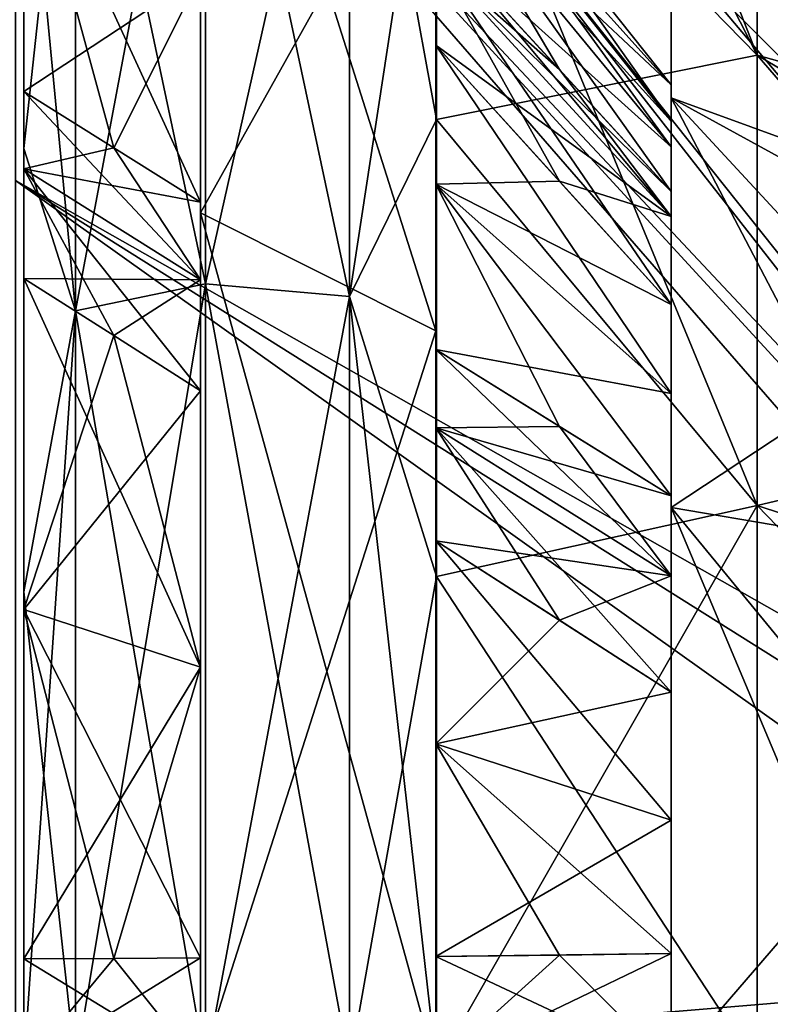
# Model space of a CAD drawing. Header units: millimetres. Extents: x -129 to 0, y -129 to 137.
# Tile 12 of 59: x -84.54 to -78.16, y -39.47 to -31.11. Entities that reach past the tile are written whole.
import ezdxf

# ---------------------------------------------------------------- set-up
doc = ezdxf.new("R2010")
doc.units = ezdxf.units.MM
doc.header["$LTSCALE"] = 65.185185
for name, color, linetype in [('388', 7, 'CONTINUOUS'), ('393', 7, 'CONTINUOUS'), ('410', 7, 'CONTINUOUS'), ('427', 7, 'CONTINUOUS'), ('428', 7, 'CONTINUOUS'), ('430', 7, 'CONTINUOUS'), ('432', 7, 'CONTINUOUS'), ('433', 7, 'CONTINUOUS'), ('472', 7, 'CONTINUOUS'), ('473', 7, 'CONTINUOUS'), ('475', 7, 'CONTINUOUS'), ('476', 7, 'CONTINUOUS'), ('479', 7, 'CONTINUOUS'), ('482', 7, 'CONTINUOUS'), ('484', 7, 'CONTINUOUS'), ('485', 7, 'CONTINUOUS'), ('487', 7, 'CONTINUOUS'), ('488', 7, 'CONTINUOUS'), ('490', 7, 'CONTINUOUS'), ('491', 7, 'CONTINUOUS'), ('492', 7, 'CONTINUOUS'), ('493', 7, 'CONTINUOUS'), ('494', 7, 'CONTINUOUS'), ('496', 7, 'CONTINUOUS'), ('498', 7, 'CONTINUOUS'), ('500', 7, 'CONTINUOUS'), ('501', 7, 'CONTINUOUS'), ('502', 7, 'CONTINUOUS'), ('503', 7, 'CONTINUOUS'), ('515', 7, 'CONTINUOUS'), ('516', 7, 'CONTINUOUS'), ('517', 7, 'CONTINUOUS'), ('518', 7, 'CONTINUOUS'), ('519', 7, 'CONTINUOUS'), ('613', 7, 'CONTINUOUS')]:
    doc.layers.add(name, color=color, linetype=linetype)

msp = doc.modelspace()

# ---------------------------------------------------------------- linework, layer by layer
at = {"layer": '388', "color": 7, "linetype": 'CONTINUOUS'}
for points in [[(-82.9565, -33.3529, -16.0476), (-84.0604, -28.1395, -11.8605), (-82.9565, -27.7177, -12.2823), (-82.9565, -33.3529, -16.0476)], [(-84.0604, -28.1395, 11.8605), (-84.0604, -33.5811, 15.4965), (-82.9565, -27.7177, 12.2823), (-84.0604, -28.1395, 11.8605)], [(-82.9565, -27.7177, 12.2823), (-84.0604, -33.5811, 15.4965), (-82.9565, -33.3529, 16.0476), (-82.9565, -27.7177, 12.2823)], [(-82.9565, -33.3529, -16.0476), (-82.9565, -27.7177, -12.2823), (-81.7326, -33.4585, -15.7925), (-82.9565, -33.3529, -16.0476)], [(-81.7326, -33.4585, -15.7925), (-82.9565, -27.7177, -12.2823), (-81.7326, -27.913, -12.087), (-81.7326, -33.4585, -15.7925)], [(-82.9565, -27.7177, 12.2823), (-82.9565, -33.3529, 16.0476), (-81.7326, -27.913, 12.087), (-82.9565, -27.7177, 12.2823)], [(-81.7326, -27.913, 12.087), (-82.9565, -33.3529, 16.0476), (-81.7326, -33.4585, 15.7925), (-81.7326, -27.913, 12.087)], [(-81.7326, -33.4585, -15.7925), (-81.7326, -27.913, -12.087), (-80.9929, -31.9577, -13.9297), (-81.7326, -33.4585, -15.7925)], [(-80.9929, -31.9577, -13.9297), (-81.7326, -27.913, -12.087), (-80.9929, -28.6265, -11.3735), (-80.9929, -31.9577, -13.9297)], [(-81.7326, -27.913, 12.087), (-81.7326, -33.4585, 15.7925), (-80.9929, -28.6265, 11.3735), (-81.7326, -27.913, 12.087)], [(-84.0604, -28.1395, -11.8605), (-84.0604, -33.5811, -15.4965), (-84.5, -28.972, -11.0329), (-84.0604, -28.1395, -11.8605)], [(-84.0604, -33.5811, 15.4965), (-84.0604, -28.1395, 11.8605), (-84.5, -32.2042, 13.5117), (-84.0604, -33.5811, 15.4965)], [(-84.5, -32.2042, 13.5117), (-84.0604, -28.1395, 11.8605), (-84.5, -28.972, 11.0329), (-84.5, -32.2042, 13.5117)], [(-84.0604, -33.5811, -15.4965), (-84.0604, -28.1395, -11.8605), (-82.9565, -33.3529, -16.0476), (-84.0604, -33.5811, -15.4965)], [(-80.9929, -28.6265, 11.3735), (-81.7326, -33.4585, 15.7925), (-80.9929, -31.9577, 13.9297), (-80.9929, -28.6265, 11.3735)], [(-84.5, -28.972, -11.0329), (-84.0604, -33.5811, -15.4965), (-84.5, -32.2042, -13.5117), (-84.5, -28.972, -11.0329)], [(-80.9929, -35.837, -15.5365), (-81.7326, -33.4585, -15.7925), (-80.9929, -31.9577, -13.9297), (-80.9929, -35.837, -15.5365)], [(-80.9929, -31.9577, 13.9297), (-81.7326, -33.4585, 15.7925), (-80.9929, -35.837, 15.5365), (-80.9929, -31.9577, 13.9297)], [(-84.5, -32.2042, -13.5117), (-84.0604, -33.5811, -15.4965), (-84.5, -35.9678, -15.0692), (-84.5, -32.2042, -13.5117)], [(-84.5, -35.9678, 15.0692), (-84.0604, -33.5811, 15.4965), (-84.5, -32.2042, 13.5117), (-84.5, -35.9678, 15.0692)], [(-82.9565, -40, -17.3698), (-84.0604, -33.5811, -15.4965), (-82.9565, -33.3529, -16.0476), (-82.9565, -40, -17.3698)], [(-84.0604, -33.5811, 15.4965), (-84.0604, -40, 16.7733), (-82.9565, -33.3529, 16.0476), (-84.0604, -33.5811, 15.4965)], [(-82.9565, -33.3529, 16.0476), (-84.0604, -40, 16.7733), (-82.9565, -40, 17.3698), (-82.9565, -33.3529, 16.0476)], [(-82.9565, -40, -17.3698), (-82.9565, -33.3529, -16.0476), (-81.7326, -40, -17.0936), (-82.9565, -40, -17.3698)], [(-81.7326, -40, -17.0936), (-82.9565, -33.3529, -16.0476), (-81.7326, -33.4585, -15.7925), (-81.7326, -40, -17.0936)], [(-82.9565, -33.3529, 16.0476), (-82.9565, -40, 17.3698), (-81.7326, -33.4585, 15.7925), (-82.9565, -33.3529, 16.0476)], [(-81.7326, -33.4585, 15.7925), (-82.9565, -40, 17.3698), (-81.7326, -40, 17.0936), (-81.7326, -33.4585, 15.7925)], [(-81.7326, -40, -17.0936), (-81.7326, -33.4585, -15.7925), (-80.9929, -40, -16.0846), (-81.7326, -40, -17.0936)], [(-80.9929, -40, -16.0846), (-81.7326, -33.4585, -15.7925), (-80.9929, -35.837, -15.5365), (-80.9929, -40, -16.0846)], [(-81.7326, -33.4585, 15.7925), (-81.7326, -40, 17.0936), (-80.9929, -35.837, 15.5365), (-81.7326, -33.4585, 15.7925)], [(-84.0604, -33.5811, -15.4965), (-84.0604, -40, -16.7733), (-84.5, -35.9678, -15.0692), (-84.0604, -33.5811, -15.4965)], [(-84.0604, -40, 16.7733), (-84.0604, -33.5811, 15.4965), (-84.5, -40, 15.5994), (-84.0604, -40, 16.7733)], [(-84.5, -40, 15.5994), (-84.0604, -33.5811, 15.4965), (-84.5, -35.9678, 15.0692), (-84.5, -40, 15.5994)], [(-84.0604, -40, -16.7733), (-84.0604, -33.5811, -15.4965), (-82.9565, -40, -17.3698), (-84.0604, -40, -16.7733)], [(-80.9929, -35.837, 15.5365), (-81.7326, -40, 17.0936), (-80.9929, -40, 16.0846), (-80.9929, -35.837, 15.5365)], [(-84.0604, -40, -16.7733), (-84.5, -40, -15.5994), (-84.5, -35.9678, -15.0692), (-84.0604, -40, -16.7733)]]:
    msp.add_3dface(points, dxfattribs=at)
at = {"layer": '393', "color": 7, "linetype": 'CONTINUOUS'}
for points in [[(-80.9929, -26.0703, -8.0423), (-80.9929, -24.4635, -4.163), (-78.2688, -31.4105, -6.8499), (-80.9929, -26.0703, -8.0423)], [(-78.2688, -31.4105, -6.8499), (-80.9929, -24.4635, -4.163), (-78.2688, -29.2891, -2.4447), (-78.2688, -31.4105, -6.8499)], [(-80.9929, -28.6265, -11.3735), (-80.9929, -26.0703, -8.0423), (-78.2688, -31.4105, -6.8499), (-80.9929, -28.6265, -11.3735)], [(-80.9929, -26.0703, 8.0423), (-80.9929, -28.6265, 11.3735), (-78.2688, -31.4105, 6.8499), (-80.9929, -26.0703, 8.0423)], [(-78.2688, -29.2891, 2.4447), (-80.9929, -26.0703, 8.0423), (-78.2688, -31.4105, 6.8499), (-78.2688, -29.2891, 2.4447)], [(-80.9929, -31.9577, -13.9297), (-80.9929, -28.6265, -11.3735), (-78.2688, -35.2332, -9.8984), (-80.9929, -31.9577, -13.9297)], [(-78.2688, -35.2332, -9.8984), (-80.9929, -28.6265, -11.3735), (-78.2688, -31.4105, -6.8499), (-78.2688, -35.2332, -9.8984)], [(-80.9929, -28.6265, 11.3735), (-80.9929, -31.9577, 13.9297), (-78.2688, -31.4105, 6.8499), (-80.9929, -28.6265, 11.3735)], [(-73.6516, -32.6979, 1.6667), (-73.6516, -32.6979, -1.6667), (-78.2688, -29.2891, 2.4447), (-73.6516, -32.6979, 1.6667)], [(-73.6516, -32.6979, 1.6667), (-78.2688, -29.2891, 2.4447), (-78.2688, -31.4105, 6.8499), (-73.6516, -32.6979, 1.6667)], [(-73.6516, -32.6979, -1.6667), (-73.6516, -34.1441, -4.6699), (-78.2688, -29.2891, -2.4447), (-73.6516, -32.6979, -1.6667)], [(-73.6516, -32.6979, -1.6667), (-78.2688, -29.2891, -2.4447), (-78.2688, -29.2891, 2.4447), (-73.6516, -32.6979, -1.6667)], [(-73.6516, -34.1441, -4.6699), (-78.2688, -31.4105, -6.8499), (-78.2688, -29.2891, -2.4447), (-73.6516, -34.1441, -4.6699)], [(-78.2688, -31.4105, 6.8499), (-80.9929, -31.9577, 13.9297), (-78.2688, -35.2332, 9.8984), (-78.2688, -31.4105, 6.8499)], [(-73.6516, -34.1441, 4.6699), (-73.6516, -32.6979, 1.6667), (-78.2688, -31.4105, 6.8499), (-73.6516, -34.1441, 4.6699)], [(-73.6516, -34.1441, 4.6699), (-78.2688, -31.4105, 6.8499), (-78.2688, -35.2332, 9.8984), (-73.6516, -34.1441, 4.6699)], [(-73.6516, -34.1441, -4.6699), (-73.6516, -36.7502, -6.7482), (-78.2688, -31.4105, -6.8499), (-73.6516, -34.1441, -4.6699)], [(-73.6516, -36.7502, -6.7482), (-78.2688, -35.2332, -9.8984), (-78.2688, -31.4105, -6.8499), (-73.6516, -36.7502, -6.7482)], [(-80.9929, -35.837, -15.5365), (-80.9929, -31.9577, -13.9297), (-78.2688, -35.2332, -9.8984), (-80.9929, -35.837, -15.5365)], [(-80.9929, -31.9577, 13.9297), (-80.9929, -35.837, 15.5365), (-78.2688, -35.2332, 9.8984), (-80.9929, -31.9577, 13.9297)], [(-73.6516, -36.7502, 6.7482), (-73.6516, -34.1441, 4.6699), (-78.2688, -35.2332, 9.8984), (-73.6516, -36.7502, 6.7482)], [(-78.2688, -40, -10.9864), (-80.9929, -35.837, -15.5365), (-78.2688, -35.2332, -9.8984), (-78.2688, -40, -10.9864)], [(-80.9929, -35.837, 15.5365), (-80.9929, -40, 16.0846), (-78.2688, -35.2332, 9.8984), (-80.9929, -35.837, 15.5365)], [(-78.2688, -35.2332, 9.8984), (-80.9929, -40, 16.0846), (-78.2688, -40, 10.9864), (-78.2688, -35.2332, 9.8984)], [(-73.6516, -36.7502, 6.7482), (-78.2688, -35.2332, 9.8984), (-78.2688, -40, 10.9864), (-73.6516, -36.7502, 6.7482)], [(-73.6516, -36.7502, -6.7482), (-73.6516, -40, -7.4899), (-78.2688, -35.2332, -9.8984), (-73.6516, -36.7502, -6.7482)], [(-73.6516, -40, -7.4899), (-78.2688, -40, -10.9864), (-78.2688, -35.2332, -9.8984), (-73.6516, -40, -7.4899)], [(-80.9929, -40, -16.0846), (-80.9929, -35.837, -15.5365), (-78.2688, -40, -10.9864), (-80.9929, -40, -16.0846)], [(-73.6516, -40, 7.4899), (-73.6516, -36.7502, 6.7482), (-78.2688, -40, 10.9864), (-73.6516, -40, 7.4899)]]:
    msp.add_3dface(points, dxfattribs=at)
at = {"layer": '410', "color": 7, "linetype": 'CONTINUOUS'}
for points in [[(-84.5, -32.2042, 13.5117), (-84.5, -28.972, 11.0329), (-84.5, -31.7202, 12.5078), (-84.5, -32.2042, 13.5117)], [(-84.5, -31.7202, 12.5078), (-84.5, -28.972, 11.0329), (-84.5, -29.3934, 10.6066), (-84.5, -31.7202, 12.5078)], [(-84.5, -28.972, -11.0329), (-84.5, -32.2042, -13.5117), (-84.5, -29.3934, -10.6066), (-84.5, -28.972, -11.0329)], [(-84.5, -29.3934, -10.6066), (-84.5, -32.2042, -13.5117), (-84.5, -31.7202, -12.5078), (-84.5, -29.3934, -10.6066)], [(-84.5, -32.3742, 13.2083), (-84.5, -32.2042, 13.5117), (-84.5, -31.7202, 12.5078), (-84.5, -32.3742, 13.2083)], [(-84.5, -31.7202, -12.5078), (-84.5, -32.2042, -13.5117), (-84.5, -32.3742, -13.2083), (-84.5, -31.7202, -12.5078)], [(-84.5, -35.9678, 15.0692), (-84.5, -32.2042, 13.5117), (-84.5, -33.3078, 13.4244), (-84.5, -35.9678, 15.0692)], [(-84.5, -33.3078, 13.4244), (-84.5, -32.2042, 13.5117), (-84.5, -32.3742, 13.2083), (-84.5, -33.3078, 13.4244)], [(-84.5, -32.2042, -13.5117), (-84.5, -35.9678, -15.0692), (-84.5, -32.3742, -13.2083), (-84.5, -32.2042, -13.5117)], [(-84.5, -32.3742, -13.2083), (-84.5, -35.9678, -15.0692), (-84.5, -33.3078, -13.4244), (-84.5, -32.3742, -13.2083)], [(-84.5, -36.1177, 14.4889), (-84.5, -35.9678, 15.0692), (-84.5, -33.3078, 13.4244), (-84.5, -36.1177, 14.4889)], [(-84.5, -33.3078, -13.4244), (-84.5, -35.9678, -15.0692), (-84.5, -36.1177, -14.4889), (-84.5, -33.3078, -13.4244)], [(-84.5, -35.9678, -15.0692), (-84.5, -40, -15.5994), (-84.5, -36.1177, -14.4889), (-84.5, -35.9678, -15.0692)], [(-84.5, -40, 15.5994), (-84.5, -35.9678, 15.0692), (-84.5, -40, 15.2516), (-84.5, -40, 15.5994)], [(-84.5, -40, 15.2516), (-84.5, -35.9678, 15.0692), (-84.5, -39.0834, 14.972), (-84.5, -40, 15.2516)], [(-84.5, -39.0834, 14.972), (-84.5, -35.9678, 15.0692), (-84.5, -36.1177, 14.4889), (-84.5, -39.0834, 14.972)], [(-84.5, -36.1177, -14.4889), (-84.5, -40, -15.5994), (-84.5, -39.0834, -14.972), (-84.5, -36.1177, -14.4889)], [(-84.5, -39.0834, -14.972), (-84.5, -40, -15.5994), (-84.5, -40, -15.2516), (-84.5, -39.0834, -14.972)]]:
    msp.add_3dface(points, dxfattribs=at)
at = {"layer": '427', "color": 7, "linetype": 'CONTINUOUS'}
for points in [[(-81, -29.1746, -6.2498), (-81, -33.7502, -10.8254), (-81, -32.5047, -7.4953), (-81, -29.1746, -6.2498)], [(-81, -30.6023, -5.4258), (-81, -29.1746, -6.2498), (-81, -31.325, -6.0912), (-81, -30.6023, -5.4258)], [(-81, -31.325, -6.0912), (-81, -29.1746, -6.2498), (-81, -32.5047, -7.4953), (-81, -31.325, -6.0912)], [(-81, -33.7502, 10.8254), (-81, -29.1746, 6.2498), (-81, -34.5742, 9.3977), (-81, -33.7502, 10.8254)], [(-81, -34.5742, 9.3977), (-81, -29.1746, 6.2498), (-81, -33.9088, 8.675), (-81, -34.5742, 9.3977)], [(-81, -33.9088, 8.675), (-81, -29.1746, 6.2498), (-81, -32.5047, 7.4953), (-81, -33.9088, 8.675)], [(-81, -32.5047, 7.4953), (-81, -29.1746, 6.2498), (-81, -31.325, 6.0912), (-81, -32.5047, 7.4953)], [(-81, -31.325, 6.0912), (-81, -29.1746, 6.2498), (-81, -30.6023, 5.4258), (-81, -31.325, 6.0912)], [(-81, -32.5047, -7.4953), (-81, -33.7502, -10.8254), (-81, -33.9088, -8.675), (-81, -32.5047, -7.4953)], [(-81, -40, 12.5), (-81, -33.7502, 10.8254), (-81, -40, 10.8515), (-81, -40, 12.5)], [(-81, -33.7502, -10.8254), (-81, -40, -12.5), (-81, -40, -10.8515), (-81, -33.7502, -10.8254)], [(-81, -33.9088, -8.675), (-81, -33.7502, -10.8254), (-81, -34.5742, -9.3977), (-81, -33.9088, -8.675)], [(-81, -34.5742, -9.3977), (-81, -33.7502, -10.8254), (-81, -35.5329, -9.6126), (-81, -34.5742, -9.3977)], [(-81, -35.5329, -9.6126), (-81, -33.7502, -10.8254), (-81, -37.2565, -10.2387), (-81, -35.5329, -9.6126)], [(-81, -37.2565, -10.2387), (-81, -33.7502, -10.8254), (-81, -39.0623, -10.5583), (-81, -37.2565, -10.2387)], [(-81, -39.0623, -10.5583), (-81, -33.7502, -10.8254), (-81, -40, -10.8515), (-81, -39.0623, -10.5583)], [(-81, -40, 10.8515), (-81, -33.7502, 10.8254), (-81, -39.0623, 10.5583), (-81, -40, 10.8515)], [(-81, -39.0623, 10.5583), (-81, -33.7502, 10.8254), (-81, -37.2565, 10.2387), (-81, -39.0623, 10.5583)], [(-81, -37.2565, 10.2387), (-81, -33.7502, 10.8254), (-81, -34.5742, 9.3977), (-81, -37.2565, 10.2387)], [(-81, -35.5329, 9.6126), (-81, -37.2565, 10.2387), (-81, -34.5742, 9.3977), (-81, -35.5329, 9.6126)]]:
    msp.add_3dface(points, dxfattribs=at)
at = {"layer": '428', "color": 7, "linetype": 'CONTINUOUS'}
for points in [[(-83, -32.7501, -12.5574), (-81, -29.1746, -6.2498), (-83, -27.4426, -7.2499), (-83, -32.7501, -12.5574)], [(-81, -29.1746, 6.2498), (-81, -33.7502, 10.8254), (-83, -27.4426, 7.2499), (-81, -29.1746, 6.2498)], [(-83, -27.4426, 7.2499), (-81, -33.7502, 10.8254), (-83, -32.7501, 12.5574), (-83, -27.4426, 7.2499)], [(-81, -33.7502, -10.8254), (-81, -29.1746, -6.2498), (-83, -32.7501, -12.5574), (-81, -33.7502, -10.8254)], [(-81, -33.7502, 10.8254), (-81, -40, 12.5), (-83, -32.7501, 12.5574), (-81, -33.7502, 10.8254)], [(-83, -32.7501, 12.5574), (-81, -40, 12.5), (-83, -40, 14.5), (-83, -32.7501, 12.5574)], [(-83, -40, -14.5), (-81, -33.7502, -10.8254), (-83, -32.7501, -12.5574), (-83, -40, -14.5)], [(-81, -40, -12.5), (-81, -33.7502, -10.8254), (-83, -40, -14.5), (-81, -40, -12.5)]]:
    msp.add_3dface(points, dxfattribs=at)
at = {"layer": '430', "color": 7, "linetype": 'CONTINUOUS'}
for points in [[(-83, -32.7501, -12.5574), (-83, -27.4426, -7.2499), (-83, -33.3171, -11.5752), (-83, -32.7501, -12.5574)], [(-83, -33.3171, -11.5752), (-83, -27.4426, -7.2499), (-83, -32.6592, -10.8672), (-83, -33.3171, -11.5752)], [(-83, -32.6592, -10.8672), (-83, -27.4426, -7.2499), (-83, -30.7268, -9.2732), (-83, -32.6592, -10.8672)], [(-83, -27.4426, 7.2499), (-83, -32.7501, 12.5574), (-83, -29.1328, 7.3408), (-83, -27.4426, 7.2499)], [(-83, -29.1328, 7.3408), (-83, -32.7501, 12.5574), (-83, -30.7268, 9.2732), (-83, -29.1328, 7.3408)], [(-83, -30.7268, 9.2732), (-83, -32.7501, 12.5574), (-83, -32.6592, 10.8672), (-83, -30.7268, 9.2732)], [(-83, -32.6592, 10.8672), (-83, -32.7501, 12.5574), (-83, -33.3171, 11.5752), (-83, -32.6592, 10.8672)], [(-83, -40, -14.5), (-83, -32.7501, -12.5574), (-83, -40, -13.3659), (-83, -40, -14.5)], [(-83, -40, -13.3659), (-83, -32.7501, -12.5574), (-83, -39.0763, -13.0817), (-83, -40, -13.3659)], [(-83, -39.0763, -13.0817), (-83, -32.7501, -12.5574), (-83, -36.6058, -12.6674), (-83, -39.0763, -13.0817)], [(-83, -36.6058, -12.6674), (-83, -32.7501, -12.5574), (-83, -34.2591, -11.7909), (-83, -36.6058, -12.6674)], [(-83, -34.2591, -11.7909), (-83, -32.7501, -12.5574), (-83, -33.3171, -11.5752), (-83, -34.2591, -11.7909)], [(-83, -32.7501, 12.5574), (-83, -40, 14.5), (-83, -36.6058, 12.6674), (-83, -32.7501, 12.5574)], [(-83, -33.3171, 11.5752), (-83, -32.7501, 12.5574), (-83, -34.2591, 11.7909), (-83, -33.3171, 11.5752)], [(-83, -34.2591, 11.7909), (-83, -32.7501, 12.5574), (-83, -36.6058, 12.6674), (-83, -34.2591, 11.7909)], [(-83, -36.6058, 12.6674), (-83, -40, 14.5), (-83, -39.0763, 13.0817), (-83, -36.6058, 12.6674)], [(-83, -39.0763, 13.0817), (-83, -40, 14.5), (-83, -40, 13.3659), (-83, -39.0763, 13.0817)]]:
    msp.add_3dface(points, dxfattribs=at)
at = {"layer": '432', "color": 7, "linetype": 'CONTINUOUS'}
for points in [[(-77, -32.5), (-77, -32.867, 2.3175), (-79, -30.5), (-77, -32.5)], [(-79, -31.7728, -4.75), (-77, -32.5), (-79, -30.5), (-79, -31.7728, -4.75)], [(-79, -30.5), (-77, -32.867, 2.3175), (-79, -31.7728, 4.75), (-79, -30.5)], [(-77, -33.9324, -4.4085), (-77, -32.867, -2.3175), (-79, -31.7728, -4.75), (-77, -33.9324, -4.4085)], [(-79, -35.25, -8.2273), (-77, -33.9324, -4.4085), (-79, -31.7728, -4.75), (-79, -35.25, -8.2273)], [(-77, -32.867, -2.3175), (-77, -32.5), (-79, -31.7728, -4.75), (-77, -32.867, -2.3175)], [(-77, -32.867, 2.3175), (-77, -33.9324, 4.4085), (-79, -31.7728, 4.75), (-77, -32.867, 2.3175)], [(-77, -33.9324, 4.4085), (-77, -35.5916, 6.0676), (-79, -31.7728, 4.75), (-77, -33.9324, 4.4085)], [(-79, -31.7728, 4.75), (-77, -35.5916, 6.0676), (-79, -35.25, 8.2273), (-79, -31.7728, 4.75)], [(-77, -35.5916, -6.0676), (-77, -33.9324, -4.4085), (-79, -35.25, -8.2273), (-77, -35.5916, -6.0676)], [(-77, -37.6823, -7.1329), (-77, -35.5916, -6.0676), (-79, -35.25, -8.2273), (-77, -37.6823, -7.1329)], [(-79, -40, -9.5), (-77, -37.6823, -7.1329), (-79, -35.25, -8.2273), (-79, -40, -9.5)], [(-77, -35.5916, 6.0676), (-77, -37.6823, 7.1329), (-79, -35.25, 8.2273), (-77, -35.5916, 6.0676)], [(-77, -37.6823, 7.1329), (-77, -40, 7.5), (-79, -35.25, 8.2273), (-77, -37.6823, 7.1329)], [(-77, -40, 7.5), (-79, -40, 9.5), (-79, -35.25, 8.2273), (-77, -40, 7.5)], [(-77, -40, -7.5), (-77, -37.6823, -7.1329), (-79, -40, -9.5), (-77, -40, -7.5)]]:
    msp.add_3dface(points, dxfattribs=at)
at = {"layer": '433', "color": 7, "linetype": 'CONTINUOUS'}
for points in [[(-79, -31.7728, -4.75), (-79, -30.5), (-79, -31.6628, 0), (-79, -31.7728, -4.75)], [(-79, -30.5), (-79, -31.7728, 4.75), (-79, -31.6628, 0), (-79, -30.5)], [(-79, -31.9718, -0.9617), (-79, -31.7728, -4.75), (-79, -31.6628, 0), (-79, -31.9718, -0.9617)], [(-79, -31.6628, 0), (-79, -31.7728, 4.75), (-79, -31.9718, 0.9617), (-79, -31.6628, 0)], [(-79, -35.25, -8.2273), (-79, -31.7728, -4.75), (-79, -35.1531, -6.4717), (-79, -35.25, -8.2273)], [(-79, -35.1531, -6.4717), (-79, -31.7728, -4.75), (-79, -34.2827, -5.7174), (-79, -35.1531, -6.4717)], [(-79, -34.2827, -5.7174), (-79, -31.7728, -4.75), (-79, -33.5283, -4.8469), (-79, -34.2827, -5.7174)], [(-79, -33.5283, -4.8469), (-79, -31.7728, -4.75), (-79, -32.7798, -4.1686), (-79, -33.5283, -4.8469)], [(-79, -32.7798, -4.1686), (-79, -31.7728, -4.75), (-79, -32.5666, -3.1812), (-79, -32.7798, -4.1686)], [(-79, -32.5666, -3.1812), (-79, -31.7728, -4.75), (-79, -32.19, -2.0927), (-79, -32.5666, -3.1812)], [(-79, -32.19, -2.0927), (-79, -31.7728, -4.75), (-79, -31.9718, -0.9617), (-79, -32.19, -2.0927)], [(-79, -31.7728, 4.75), (-79, -35.25, 8.2273), (-79, -32.7798, 4.1686), (-79, -31.7728, 4.75)], [(-79, -31.9718, 0.9617), (-79, -31.7728, 4.75), (-79, -32.19, 2.0927), (-79, -31.9718, 0.9617)], [(-79, -32.19, 2.0927), (-79, -31.7728, 4.75), (-79, -32.7798, 4.1686), (-79, -32.19, 2.0927)], [(-79, -32.5666, 3.1812), (-79, -32.19, 2.0927), (-79, -32.7798, 4.1686), (-79, -32.5666, 3.1812)], [(-79, -32.7798, 4.1686), (-79, -35.25, 8.2273), (-79, -33.5283, 4.8469), (-79, -32.7798, 4.1686)], [(-79, -33.5283, 4.8469), (-79, -35.25, 8.2273), (-79, -34.2827, 5.7173), (-79, -33.5283, 4.8469)], [(-79, -34.2827, 5.7173), (-79, -35.25, 8.2273), (-79, -35.1531, 6.4717), (-79, -34.2827, 5.7173)], [(-79, -35.8314, -7.2202), (-79, -35.25, -8.2273), (-79, -35.1531, -6.4717), (-79, -35.8314, -7.2202)], [(-79, -35.1531, 6.4717), (-79, -35.25, 8.2273), (-79, -35.8314, 7.2202), (-79, -35.1531, 6.4717)], [(-79, -35.25, 8.2273), (-79, -40, 9.5), (-79, -35.8314, 7.2202), (-79, -35.25, 8.2273)], [(-79, -40, -9.5), (-79, -35.25, -8.2273), (-79, -40, -8.3372), (-79, -40, -9.5)], [(-79, -40, -8.3372), (-79, -35.25, -8.2273), (-79, -39.0383, -8.0282), (-79, -40, -8.3372)], [(-79, -39.0383, -8.0282), (-79, -35.25, -8.2273), (-79, -37.9073, -7.81), (-79, -39.0383, -8.0282)], [(-79, -37.9073, -7.81), (-79, -35.25, -8.2273), (-79, -36.8188, -7.4334), (-79, -37.9073, -7.81)], [(-79, -36.8188, -7.4334), (-79, -35.25, -8.2273), (-79, -35.8314, -7.2202), (-79, -36.8188, -7.4334)], [(-79, -35.8314, 7.2202), (-79, -40, 9.5), (-79, -36.8188, 7.4334), (-79, -35.8314, 7.2202)], [(-79, -36.8188, 7.4334), (-79, -40, 9.5), (-79, -37.9073, 7.81), (-79, -36.8188, 7.4334)], [(-79, -37.9073, 7.81), (-79, -40, 9.5), (-79, -39.0383, 8.0282), (-79, -37.9073, 7.81)], [(-79, -39.0383, 8.0282), (-79, -40, 9.5), (-79, -40, 8.3372), (-79, -39.0383, 8.0282)]]:
    msp.add_3dface(points, dxfattribs=at)
at = {"layer": '472', "color": 7, "linetype": 'CONTINUOUS'}
for points in [[(-84.5, -36.1177, 14.4889), (-84.5, -33.3078, 13.4244), (-83, -36.6058, 12.6674), (-84.5, -36.1177, 14.4889)], [(-84.5, -33.3078, 13.4244), (-83.7365, -33.7918, 12.5929), (-83, -36.6058, 12.6674), (-84.5, -33.3078, 13.4244)], [(-83, -34.2591, 11.7909), (-83, -36.6058, 12.6674), (-83.7365, -33.7918, 12.5929), (-83, -34.2591, 11.7909)], [(-84.5, -39.0834, 14.972), (-84.5, -36.1177, 14.4889), (-83.7365, -39.08, 14.0099), (-84.5, -39.0834, 14.972)], [(-84.5, -36.1177, 14.4889), (-83, -36.6058, 12.6674), (-83, -39.0763, 13.0817), (-84.5, -36.1177, 14.4889)], [(-84.5, -36.1177, 14.4889), (-83, -39.0763, 13.0817), (-83.7365, -39.08, 14.0099), (-84.5, -36.1177, 14.4889)]]:
    msp.add_3dface(points, dxfattribs=at)
at = {"layer": '473', "color": 7, "linetype": 'CONTINUOUS'}
for points in [[(-81, -37.2565, 10.2387), (-81, -35.5329, 9.6126), (-79, -37.9073, 7.81), (-81, -37.2565, 10.2387)], [(-81, -35.5329, 9.6126), (-79, -36.8188, 7.4334), (-79, -37.9073, 7.81), (-81, -35.5329, 9.6126)], [(-79, -36.8188, 7.4334), (-81, -35.5329, 9.6126), (-79.9488, -36.2065, 8.4675), (-79, -36.8188, 7.4334)], [(-81, -39.0623, 10.5583), (-81, -37.2565, 10.2387), (-79.9488, -39.0516, 9.2297), (-81, -39.0623, 10.5583)], [(-81, -37.2565, 10.2387), (-79, -37.9073, 7.81), (-79, -39.0383, 8.0282), (-81, -37.2565, 10.2387)], [(-81, -37.2565, 10.2387), (-79, -39.0383, 8.0282), (-79.9488, -39.0516, 9.2297), (-81, -37.2565, 10.2387)]]:
    msp.add_3dface(points, dxfattribs=at)
at = {"layer": '475', "color": 7, "linetype": 'CONTINUOUS'}
for points in [[(-84.5, -31.7202, 12.5078), (-84.5, -29.3934, 10.6066), (-83.7365, -32.1983, 11.673), (-84.5, -31.7202, 12.5078)], [(-84.5, -29.3934, 10.6066), (-83, -30.7268, 9.2732), (-83, -32.6592, 10.8672), (-84.5, -29.3934, 10.6066)], [(-84.5, -29.3934, 10.6066), (-83, -32.6592, 10.8672), (-83.7365, -32.1983, 11.673), (-84.5, -29.3934, 10.6066)]]:
    msp.add_3dface(points, dxfattribs=at)
at = {"layer": '476', "color": 7, "linetype": 'CONTINUOUS'}
for points in [[(-81, -32.5047, 7.4953), (-81, -31.325, 6.0912), (-79, -34.2827, 5.7173), (-81, -32.5047, 7.4953)], [(-81, -31.325, 6.0912), (-79, -33.5283, 4.8469), (-79, -34.2827, 5.7173), (-81, -31.325, 6.0912)], [(-79, -33.5283, 4.8469), (-81, -31.325, 6.0912), (-79.9488, -32.481, 5.4363), (-79, -33.5283, 4.8469)], [(-81, -33.9088, 8.675), (-81, -32.5047, 7.4953), (-79.9488, -34.5638, 7.5189), (-81, -33.9088, 8.675)], [(-81, -32.5047, 7.4953), (-79, -34.2827, 5.7173), (-79, -35.1531, 6.4717), (-81, -32.5047, 7.4953)], [(-81, -32.5047, 7.4953), (-79, -35.1531, 6.4717), (-79.9488, -34.5638, 7.5189), (-81, -32.5047, 7.4953)]]:
    msp.add_3dface(points, dxfattribs=at)
at = {"layer": '479', "color": 7, "linetype": 'CONTINUOUS'}
for points in [[(-81, -29.7613, 2.7435), (-81, -29.4417, 0.9377), (-79, -32.19, 2.0927), (-81, -29.7613, 2.7435)], [(-81, -29.4417, 0.9377), (-79, -31.9718, 0.9617), (-79, -32.19, 2.0927), (-81, -29.4417, 0.9377)], [(-79, -31.9718, 0.9617), (-81, -29.4417, 0.9377), (-79.9488, -30.7702, 0.9484), (-79, -31.9718, 0.9617)], [(-81, -30.3874, 4.4671), (-81, -29.7613, 2.7435), (-79.9492, -31.5322, 3.7937), (-81, -30.3874, 4.4671)], [(-81, -29.7613, 2.7435), (-79, -32.19, 2.0927), (-79, -32.5666, 3.1812), (-81, -29.7613, 2.7435)], [(-81, -29.7613, 2.7435), (-79, -32.5666, 3.1812), (-79.9492, -31.5322, 3.7937), (-81, -29.7613, 2.7435)]]:
    msp.add_3dface(points, dxfattribs=at)
at = {"layer": '482', "color": 7, "linetype": 'CONTINUOUS'}
for points in [[(-81, -29.7613, -2.7435), (-81, -30.3874, -4.4671), (-79, -32.19, -2.0927), (-81, -29.7613, -2.7435)], [(-81, -29.7613, -2.7435), (-79, -32.19, -2.0927), (-79, -31.9718, -0.9617), (-81, -29.7613, -2.7435)], [(-81, -29.7613, -2.7435), (-79, -31.9718, -0.9617), (-79.9488, -30.7703, -0.9484), (-81, -29.7613, -2.7435)], [(-81, -30.3874, -4.4671), (-79, -32.5666, -3.1812), (-79, -32.19, -2.0927), (-81, -30.3874, -4.4671)], [(-79, -32.5666, -3.1812), (-81, -30.3874, -4.4671), (-79.9493, -31.532, -3.7938), (-79, -32.5666, -3.1812)]]:
    msp.add_3dface(points, dxfattribs=at)
at = {"layer": '484', "color": 7, "linetype": 'CONTINUOUS'}
for points in [[(-84.5, -29.3934, -10.6066), (-84.5, -31.7202, -12.5078), (-83, -30.7268, -9.2732), (-84.5, -29.3934, -10.6066)], [(-84.5, -31.7202, -12.5078), (-83.7364, -32.1984, -11.6729), (-83, -30.7268, -9.2732), (-84.5, -31.7202, -12.5078)], [(-83, -32.6592, -10.8672), (-83, -30.7268, -9.2732), (-83.7364, -32.1984, -11.6729), (-83, -32.6592, -10.8672)]]:
    msp.add_3dface(points, dxfattribs=at)
at = {"layer": '485', "color": 7, "linetype": 'CONTINUOUS'}
for points in [[(-81, -31.325, -6.0912), (-81, -32.5047, -7.4953), (-79.9488, -32.481, -5.4363), (-81, -31.325, -6.0912)], [(-81, -32.5047, -7.4953), (-79, -33.5283, -4.8469), (-79.9488, -32.481, -5.4363), (-81, -32.5047, -7.4953)], [(-81, -32.5047, -7.4953), (-81, -33.9088, -8.675), (-79, -34.2827, -5.7174), (-81, -32.5047, -7.4953)], [(-81, -32.5047, -7.4953), (-79, -34.2827, -5.7174), (-79, -33.5283, -4.8469), (-81, -32.5047, -7.4953)], [(-81, -33.9088, -8.675), (-79, -35.1531, -6.4717), (-79, -34.2827, -5.7174), (-81, -33.9088, -8.675)], [(-79, -35.1531, -6.4717), (-81, -33.9088, -8.675), (-79.9492, -34.5635, -7.5194), (-79, -35.1531, -6.4717)]]:
    msp.add_3dface(points, dxfattribs=at)
at = {"layer": '487', "color": 7, "linetype": 'CONTINUOUS'}
for points in [[(-84.5, -33.3078, -13.4244), (-84.5, -36.1177, -14.4889), (-83.7365, -33.7918, -12.5929), (-84.5, -33.3078, -13.4244)], [(-84.5, -36.1177, -14.4889), (-83, -34.2591, -11.7909), (-83.7365, -33.7918, -12.5929), (-84.5, -36.1177, -14.4889)], [(-84.5, -36.1177, -14.4889), (-83, -36.6058, -12.6674), (-83, -34.2591, -11.7909), (-84.5, -36.1177, -14.4889)], [(-84.5, -36.1177, -14.4889), (-84.5, -39.0834, -14.972), (-83, -36.6058, -12.6674), (-84.5, -36.1177, -14.4889)], [(-84.5, -39.0834, -14.972), (-83.7365, -39.08, -14.0099), (-83, -36.6058, -12.6674), (-84.5, -39.0834, -14.972)], [(-83, -39.0763, -13.0817), (-83, -36.6058, -12.6674), (-83.7365, -39.08, -14.0099), (-83, -39.0763, -13.0817)]]:
    msp.add_3dface(points, dxfattribs=at)
at = {"layer": '488', "color": 7, "linetype": 'CONTINUOUS'}
for points in [[(-81, -35.5329, -9.6126), (-81, -37.2565, -10.2387), (-79.9488, -36.2065, -8.4674), (-81, -35.5329, -9.6126)], [(-81, -37.2565, -10.2387), (-79, -36.8188, -7.4334), (-79.9488, -36.2065, -8.4674), (-81, -37.2565, -10.2387)], [(-81, -37.2565, -10.2387), (-79, -37.9073, -7.81), (-79, -36.8188, -7.4334), (-81, -37.2565, -10.2387)], [(-81, -37.2565, -10.2387), (-81, -39.0623, -10.5583), (-79, -37.9073, -7.81), (-81, -37.2565, -10.2387)], [(-81, -39.0623, -10.5583), (-79, -39.0383, -8.0282), (-79, -37.9073, -7.81), (-81, -39.0623, -10.5583)], [(-79, -39.0383, -8.0282), (-81, -39.0623, -10.5583), (-79.9488, -39.0516, -9.2298), (-79, -39.0383, -8.0282)]]:
    msp.add_3dface(points, dxfattribs=at)
at = {"layer": '490', "color": 7, "linetype": 'CONTINUOUS'}
for points in [[(-81, -40, -10.8515), (-79, -40, -8.3372), (-79, -39.0383, -8.0282), (-81, -40, -10.8515)], [(-81, -40, -10.8515), (-79, -39.0383, -8.0282), (-79.9488, -39.0516, -9.2298), (-81, -40, -10.8515)], [(-81, -39.0623, -10.5583), (-81, -40, -10.8515), (-79.9488, -39.0516, -9.2298), (-81, -39.0623, -10.5583)]]:
    msp.add_3dface(points, dxfattribs=at)
at = {"layer": '491', "color": 7, "linetype": 'CONTINUOUS'}
for points in [[(-84.5, -40, -15.2516), (-83, -40, -13.3659), (-83, -39.0763, -13.0817), (-84.5, -40, -15.2516)], [(-84.5, -40, -15.2516), (-83, -39.0763, -13.0817), (-83.7365, -39.08, -14.0099), (-84.5, -40, -15.2516)], [(-84.5, -39.0834, -14.972), (-84.5, -40, -15.2516), (-83.7365, -39.08, -14.0099), (-84.5, -39.0834, -14.972)]]:
    msp.add_3dface(points, dxfattribs=at)
at = {"layer": '492', "color": 7, "linetype": 'CONTINUOUS'}
for points in [[(-81, -33.9088, -8.675), (-81, -34.5742, -9.3977), (-79.9492, -34.5635, -7.5194), (-81, -33.9088, -8.675)], [(-81, -34.5742, -9.3977), (-79, -35.1531, -6.4717), (-79.9492, -34.5635, -7.5194), (-81, -34.5742, -9.3977)], [(-81, -34.5742, -9.3977), (-81, -35.5329, -9.6126), (-79, -35.8314, -7.2202), (-81, -34.5742, -9.3977)], [(-81, -34.5742, -9.3977), (-79, -35.8314, -7.2202), (-79, -35.1531, -6.4717), (-81, -34.5742, -9.3977)], [(-79, -35.8314, -7.2202), (-81, -35.5329, -9.6126), (-79.9488, -36.2065, -8.4674), (-79, -35.8314, -7.2202)], [(-79, -36.8188, -7.4334), (-79, -35.8314, -7.2202), (-79.9488, -36.2065, -8.4674), (-79, -36.8188, -7.4334)]]:
    msp.add_3dface(points, dxfattribs=at)
at = {"layer": '493', "color": 7, "linetype": 'CONTINUOUS'}
for points in [[(-84.5, -31.7202, -12.5078), (-84.5, -32.3742, -13.2083), (-83.7364, -32.1984, -11.6729), (-84.5, -31.7202, -12.5078)], [(-84.5, -32.3742, -13.2083), (-83, -32.6592, -10.8672), (-83.7364, -32.1984, -11.6729), (-84.5, -32.3742, -13.2083)], [(-84.5, -32.3742, -13.2083), (-84.5, -33.3078, -13.4244), (-83, -33.3171, -11.5752), (-84.5, -32.3742, -13.2083)], [(-84.5, -32.3742, -13.2083), (-83, -33.3171, -11.5752), (-83, -32.6592, -10.8672), (-84.5, -32.3742, -13.2083)], [(-83, -33.3171, -11.5752), (-84.5, -33.3078, -13.4244), (-83.7365, -33.7918, -12.5929), (-83, -33.3171, -11.5752)], [(-83, -34.2591, -11.7909), (-83, -33.3171, -11.5752), (-83.7365, -33.7918, -12.5929), (-83, -34.2591, -11.7909)]]:
    msp.add_3dface(points, dxfattribs=at)
at = {"layer": '494', "color": 7, "linetype": 'CONTINUOUS'}
for points in [[(-81, -30.3874, -4.4671), (-81, -30.6023, -5.4258), (-79.9493, -31.532, -3.7938), (-81, -30.3874, -4.4671)], [(-81, -30.6023, -5.4258), (-81, -31.325, -6.0912), (-79, -32.7798, -4.1686), (-81, -30.6023, -5.4258)], [(-81, -30.6023, -5.4258), (-79, -32.7798, -4.1686), (-79, -32.5666, -3.1812), (-81, -30.6023, -5.4258)], [(-81, -30.6023, -5.4258), (-79, -32.5666, -3.1812), (-79.9493, -31.532, -3.7938), (-81, -30.6023, -5.4258)], [(-79, -32.7798, -4.1686), (-81, -31.325, -6.0912), (-79.9488, -32.481, -5.4363), (-79, -32.7798, -4.1686)], [(-79, -33.5283, -4.8469), (-79, -32.7798, -4.1686), (-79.9488, -32.481, -5.4363), (-79, -33.5283, -4.8469)]]:
    msp.add_3dface(points, dxfattribs=at)
at = {"layer": '496', "color": 7, "linetype": 'CONTINUOUS'}
for points in [[(-81, -29.1485, 0), (-81, -29.4417, -0.9377), (-79, -31.6628, 0), (-81, -29.1485, 0)], [(-81, -29.1485, 0), (-79, -31.6628, 0), (-79, -31.9718, 0.9617), (-81, -29.1485, 0)], [(-81, -29.1485, 0), (-79, -31.9718, 0.9617), (-79.9488, -30.7702, 0.9484), (-81, -29.1485, 0)], [(-79, -31.6628, 0), (-81, -29.4417, -0.9377), (-79.9488, -30.7703, -0.9484), (-79, -31.6628, 0)], [(-79, -31.9718, -0.9617), (-79, -31.6628, 0), (-79.9488, -30.7703, -0.9484), (-79, -31.9718, -0.9617)]]:
    msp.add_3dface(points, dxfattribs=at)
at = {"layer": '498', "color": 7, "linetype": 'CONTINUOUS'}
for points in [[(-81, -30.6023, 5.4258), (-81, -30.3874, 4.4671), (-79, -32.7798, 4.1686), (-81, -30.6023, 5.4258)], [(-79, -32.7798, 4.1686), (-81, -30.3874, 4.4671), (-79.9492, -31.5322, 3.7937), (-79, -32.7798, 4.1686)], [(-81, -31.325, 6.0912), (-81, -30.6023, 5.4258), (-79.9488, -32.481, 5.4363), (-81, -31.325, 6.0912)], [(-81, -30.6023, 5.4258), (-79, -32.7798, 4.1686), (-79, -33.5283, 4.8469), (-81, -30.6023, 5.4258)], [(-81, -30.6023, 5.4258), (-79, -33.5283, 4.8469), (-79.9488, -32.481, 5.4363), (-81, -30.6023, 5.4258)], [(-79, -32.5666, 3.1812), (-79, -32.7798, 4.1686), (-79.9492, -31.5322, 3.7937), (-79, -32.5666, 3.1812)]]:
    msp.add_3dface(points, dxfattribs=at)
at = {"layer": '500', "color": 7, "linetype": 'CONTINUOUS'}
for points in [[(-81, -34.5742, 9.3977), (-81, -33.9088, 8.675), (-79, -35.8314, 7.2202), (-81, -34.5742, 9.3977)], [(-79, -35.8314, 7.2202), (-81, -33.9088, 8.675), (-79.9488, -34.5638, 7.5189), (-79, -35.8314, 7.2202)], [(-81, -35.5329, 9.6126), (-81, -34.5742, 9.3977), (-79.9488, -36.2065, 8.4675), (-81, -35.5329, 9.6126)], [(-81, -34.5742, 9.3977), (-79, -35.8314, 7.2202), (-79, -36.8188, 7.4334), (-81, -34.5742, 9.3977)], [(-81, -34.5742, 9.3977), (-79, -36.8188, 7.4334), (-79.9488, -36.2065, 8.4675), (-81, -34.5742, 9.3977)], [(-79, -35.1531, 6.4717), (-79, -35.8314, 7.2202), (-79.9488, -34.5638, 7.5189), (-79, -35.1531, 6.4717)]]:
    msp.add_3dface(points, dxfattribs=at)
at = {"layer": '501', "color": 7, "linetype": 'CONTINUOUS'}
for points in [[(-84.5, -32.3742, 13.2083), (-84.5, -31.7202, 12.5078), (-83, -33.3171, 11.5752), (-84.5, -32.3742, 13.2083)], [(-83, -33.3171, 11.5752), (-84.5, -31.7202, 12.5078), (-83.7365, -32.1983, 11.673), (-83, -33.3171, 11.5752)], [(-83, -32.6592, 10.8672), (-83, -33.3171, 11.5752), (-83.7365, -32.1983, 11.673), (-83, -32.6592, 10.8672)], [(-84.5, -33.3078, 13.4244), (-84.5, -32.3742, 13.2083), (-83.7365, -33.7918, 12.5929), (-84.5, -33.3078, 13.4244)], [(-84.5, -32.3742, 13.2083), (-83, -33.3171, 11.5752), (-83, -34.2591, 11.7909), (-84.5, -32.3742, 13.2083)], [(-84.5, -32.3742, 13.2083), (-83, -34.2591, 11.7909), (-83.7365, -33.7918, 12.5929), (-84.5, -32.3742, 13.2083)]]:
    msp.add_3dface(points, dxfattribs=at)
at = {"layer": '502', "color": 7, "linetype": 'CONTINUOUS'}
for points in [[(-79, -39.0383, 8.0282), (-79, -40, 8.3372), (-79.9488, -39.0516, 9.2297), (-79, -39.0383, 8.0282)], [(-79, -40, 8.3372), (-81, -39.0623, 10.5583), (-79.9488, -39.0516, 9.2297), (-79, -40, 8.3372)], [(-81, -40, 10.8515), (-81, -39.0623, 10.5583), (-79, -40, 8.3372), (-81, -40, 10.8515)]]:
    msp.add_3dface(points, dxfattribs=at)
at = {"layer": '503', "color": 7, "linetype": 'CONTINUOUS'}
for points in [[(-83, -40, 13.3659), (-84.5, -39.0834, 14.972), (-83.7365, -39.08, 14.0099), (-83, -40, 13.3659)], [(-84.5, -40, 15.2516), (-84.5, -39.0834, 14.972), (-83, -40, 13.3659), (-84.5, -40, 15.2516)], [(-83, -39.0763, 13.0817), (-83, -40, 13.3659), (-83.7365, -39.08, 14.0099), (-83, -39.0763, 13.0817)]]:
    msp.add_3dface(points, dxfattribs=at)
at = {"layer": '515', "color": 7, "linetype": 'CONTINUOUS'}
for points in [[(-74, -39.1137, 1.5351), (-74, -38.4649, 0.8863), (-84.5712, -26.9674, 7.5244), (-74, -39.1137, 1.5351)], [(-84.5712, -32.4756, 13.0326), (-74, -39.1137, 1.5351), (-84.5712, -26.9674, 7.5244), (-84.5712, -32.4756, 13.0326)]]:
    msp.add_3dface(points, dxfattribs=at)
at = {"layer": '516', "color": 7, "linetype": 'CONTINUOUS'}
for points in [[(-74, -38.4649, 0.8863), (-74, -38.2275), (-84.5712, -24.9513), (-74, -38.4649, 0.8863)], [(-84.5712, -26.9674, 7.5244), (-74, -38.4649, 0.8863), (-84.5712, -24.9513), (-84.5712, -26.9674, 7.5244)]]:
    msp.add_3dface(points, dxfattribs=at)
at = {"layer": '517', "color": 7, "linetype": 'CONTINUOUS'}
for points in [[(-84.5712, -24.9513), (-74, -38.2275), (-84.5712, -26.9674, -7.5244), (-84.5712, -24.9513)], [(-74, -38.2275), (-74, -38.4649, -0.8863), (-84.5712, -26.9674, -7.5244), (-74, -38.2275)]]:
    msp.add_3dface(points, dxfattribs=at)
at = {"layer": '518', "color": 7, "linetype": 'CONTINUOUS'}
for points in [[(-84.5712, -26.9674, -7.5244), (-74, -38.4649, -0.8863), (-84.5712, -32.4756, -13.0326), (-84.5712, -26.9674, -7.5244)], [(-74, -38.4649, -0.8863), (-74, -39.1137, -1.5351), (-84.5712, -32.4756, -13.0326), (-74, -38.4649, -0.8863)]]:
    msp.add_3dface(points, dxfattribs=at)
at = {"layer": '519', "color": 7, "linetype": 'CONTINUOUS'}
for points in [[(-84.5712, -32.4756, -13.0326), (-74, -39.1137, -1.5351), (-84.5712, -40, -15.0487), (-84.5712, -32.4756, -13.0326)], [(-74, -39.1137, -1.5351), (-74, -40, -1.7725), (-84.5712, -40, -15.0487), (-74, -39.1137, -1.5351)]]:
    msp.add_3dface(points, dxfattribs=at)
at = {"layer": '613', "color": 7, "linetype": 'CONTINUOUS'}
for points in [[(-74, -40, 1.7725), (-74, -39.1137, 1.5351), (-84.5712, -32.4756, 13.0326), (-74, -40, 1.7725)], [(-74, -40, 1.7725), (-84.5712, -32.4756, 13.0326), (-84.5712, -40, 15.0487), (-74, -40, 1.7725)]]:
    msp.add_3dface(points, dxfattribs=at)

doc.saveas('drawing.dxf')
